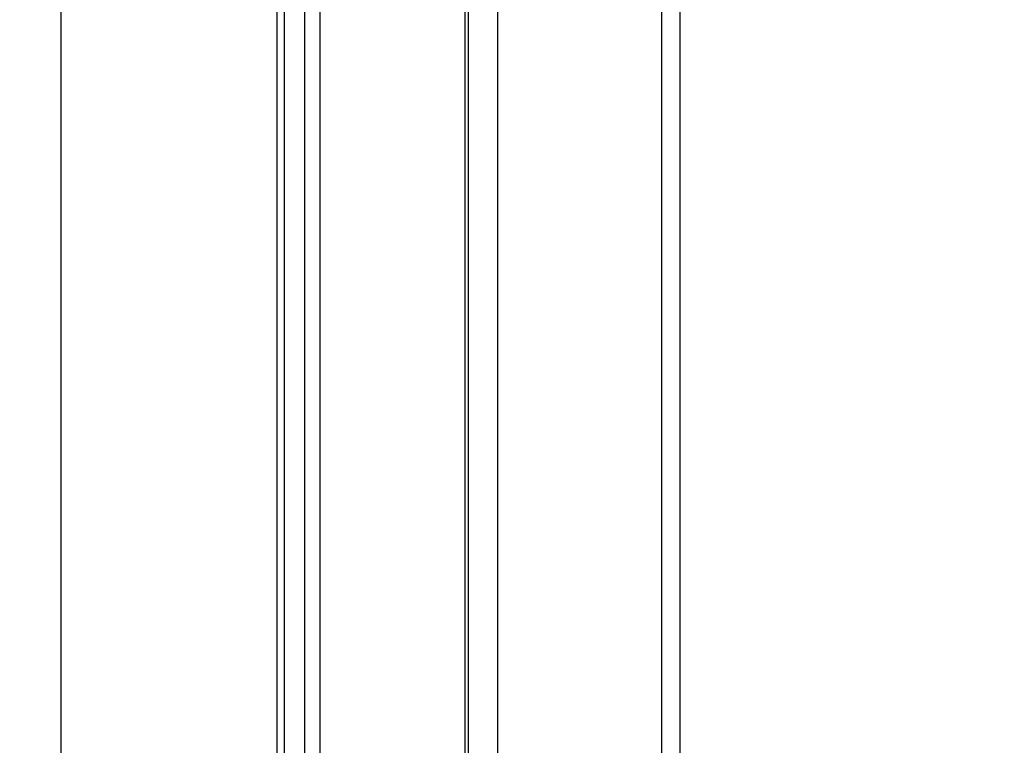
# Model space of a CAD drawing. Header units: millimetres. Extents: x 10 to 10348, y 8 to 8288.
# Tile 45 of 129: x 3627 to 3719, y 2852 to 2920. Entities that reach past the tile are written whole.
import ezdxf

# ---------------------------------------------------------------- set-up
doc = ezdxf.new("R2010")
doc.units = ezdxf.units.MM
doc.layers.add('COMPONENT_GEOMETRY', color=7, linetype='Continuous')
doc.styles.add('SLDTEXTSTYLE0', font='TXT', dxfattribs={"width": 0.75})
doc.dimstyles.new('SLDDIMSTYLE1', dxfattribs={"dimtxt": 75, "dimasz": 3.302, "dimexe": 0, "dimexo": 0.0625, "dimgap": 18.75, "dimtad": 0, "dimtih": 1, "dimtoh": 1, "dimdec": 0, "dimrnd": 1e-09, "dimzin": 12, "dimdsep": 46, "dimtxsty": 'SLDTEXTSTYLE0', "dimsah": 1, "dimcen": 0.09, "dimadec": 0, "dimazin": 3, "dimtfac": 1, "dimtdec": 0, "dimtofl": 0, "dimtmove": 0, "dimatfit": 3, "dimfxl": 1, "dimfrac": 2, "dimtolj": 1, "dimtzin": 12, "dimarcsym": 0})

# ---------------------------------------------------------------- blocks, each defined once
blk = doc.blocks.new('_D_6')
at = {"layer": 'COMPONENT_GEOMETRY', "color": 7}
for p, q in [((6592.367, 3169.161), (6314.849, 3169.161)), ((6318.024, 3169.161), (6318.024, 2018.737)), ((6318.024, 749.251), (6318.024, 1899.675)), ((3149.538, 749.251), (6321.199, 749.251))]:
    blk.add_line(p, q, dxfattribs=at)
for points in [[(6318.024, 3169.161), (6317.516, 3165.859), (6318.532, 3165.859)], [(6318.024, 749.251), (6318.532, 752.553), (6317.516, 752.553)]]:
    blk.add_solid(points, dxfattribs=at)
at = {"layer": 'COMPONENT_GEOMETRY', "color": 7, "insert": (6207.191, 1996.355), "char_height": 75, "attachment_point": 1, "style": 'SLDTEXTSTYLE0'}
blk.add_mtext('2420', dxfattribs=at)

msp = doc.modelspace()

# ---------------------------------------------------------------- linework, layer by layer
at = {"color": 8, "linetype": 'Continuous', "lineweight": 25}
for p, q in [((3631.216, 3851.899), (3631.216, 977.899)), ((3651.265, 2829.761), (3651.265, 3086.431)), ((3653.846, 2833.612), (3653.846, 3086.431)), ((3655.242, 3086.431), (3655.242, 2835.083)), ((3668.713, 2837.327), (3668.713, 3086.431)), ((3671.721, 3086.431), (3671.721, 2835.733)), ((3686.963, 2833.997), (3686.963, 3086.431))]:
    msp.add_line(p, q, dxfattribs=at)
at = {"color": 7, "linetype": 'Continuous', "lineweight": 25}
for p, q in [((3651.957, 2830.967), (3651.957, 3086.431)), ((3669.006, 2837.21), (3669.006, 3086.431)), ((3688.637, 3086.431), (3688.637, 2834.097))]:
    msp.add_line(p, q, dxfattribs=at)

# ---------------------------------------------------------------- dimensions: what is measured, and where the dimension line sits
at = {"layer": 'COMPONENT_GEOMETRY', "color": 7}
dim = msp.add_linear_dim(base=(6318.024, 749.251), p1=(6593.637, 3169.161), p2=(3148.268, 749.251), angle=90, dimstyle='SLDDIMSTYLE1', dxfattribs=at)
dim.commit()
dim.dimension.update_dxf_attribs({"geometry": '_D_6', "text_midpoint": (6318.024, 1959.206), "dimtype": 160})

doc.saveas('drawing.dxf')
